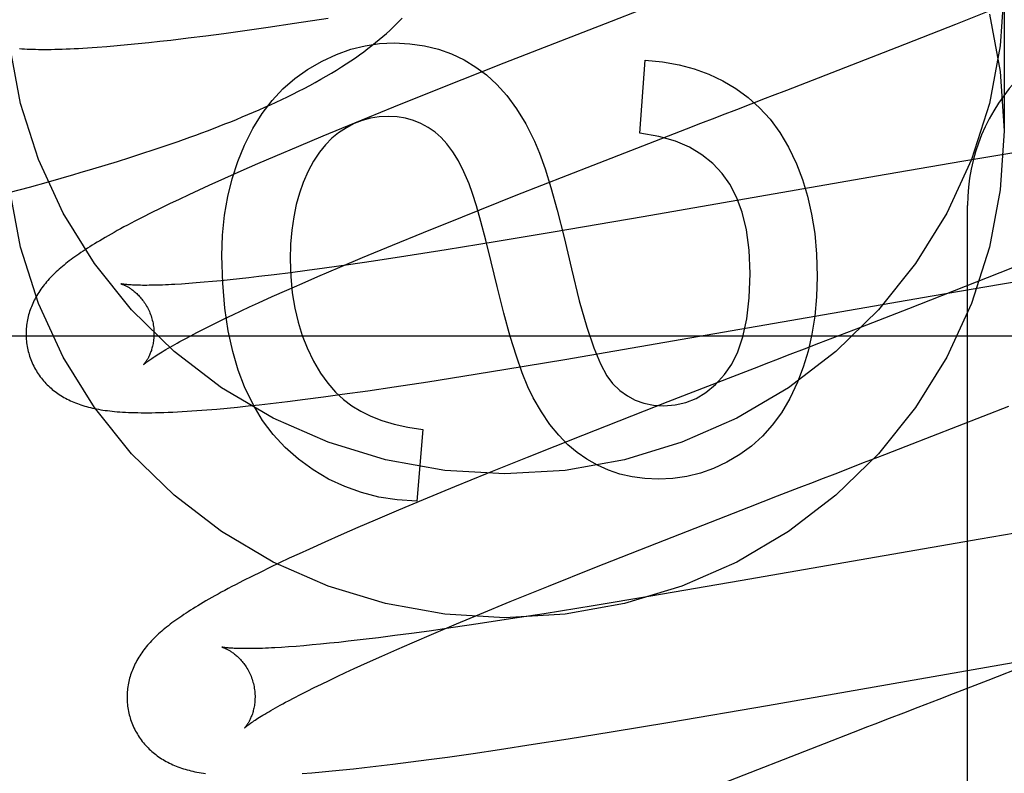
# Model space of a CAD drawing. Header units: inches. Extents: x 0 to 270, y 0 to 175.
# Tile 34 of 95: x 77.871 to 78.024, y 85.754 to 85.872. Entities that reach past the tile are written whole.
import ezdxf

# ---------------------------------------------------------------- set-up
doc = ezdxf.new("R2010")
doc.units = ezdxf.units.IN
doc.header["$LTSCALE"] = 14.8412698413
doc.header["$MEASUREMENT"] = 0
doc.linetypes.add('HIDDEN', pattern=[0.2, 0.1, -0.1])
doc.layers.add('DEFAULT_2', color=8, linetype='HIDDEN')
doc.layers.add('RIGHT_OR_MAIN_DOOR_ASSEMBLY', color=7, linetype='CONTINUOUS')

msp = doc.modelspace()

# ---------------------------------------------------------------- linework, layer by layer
at = {"layer": 'DEFAULT_2', "color": 8, "linetype": 'HIDDEN'}
for p, q in [((78.024391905, 85.8769468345), (78.024391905, 85.8544548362)), ((78.016854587, 85.8711279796), (78.0236095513, 85.8738264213)), ((77.9675052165, 85.8732835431), (77.9629974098, 85.87153701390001)), ((77.9093572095, 85.87063137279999), (77.913469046, 85.8712354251)), ((77.913469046, 85.8712354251), (77.9187624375, 85.8720400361)), ((77.9629974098, 85.87153701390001), (77.9462005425, 85.86498446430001)), ((78.007692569, 85.8675194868), (78.016854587, 85.8711279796)), ((77.8968465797, 85.8689456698), (77.8996113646, 85.869294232)), ((77.8996113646, 85.869294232), (77.90245032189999, 85.869667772)), ((77.90245032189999, 85.869667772), (77.9053634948, 85.870065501)), ((77.9053634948, 85.870065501), (77.9093572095, 85.87063137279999)), ((77.8841797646, 85.8676194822), (77.8857788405, 85.8677546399)), ((77.8857788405, 85.8677546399), (77.8874015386, 85.8679033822)), ((77.8874015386, 85.8679033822), (77.88904432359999, 85.8680645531)), ((77.88904432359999, 85.8680645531), (77.89071339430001, 85.8682380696)), ((77.89071339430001, 85.8682380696), (77.892415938, 85.8684241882)), ((77.892415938, 85.8684241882), (77.8941588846, 85.8686233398)), ((77.8941588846, 85.8686233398), (77.8968465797, 85.8689456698)), ((77.99041935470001, 85.860805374), (78.007692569, 85.8675194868)), ((77.9462005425, 85.86498446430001), (77.9363846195, 85.8611002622)), ((77.9674600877, 85.8540495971), (77.9683195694, 85.86546834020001)), ((77.9363846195, 85.8611002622), (77.9289861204, 85.8581309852)), ((77.9848527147, 85.8586526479), (77.987085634, 85.85951593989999)), ((77.9289861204, 85.8581309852), (77.92285510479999, 85.85563413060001)), ((77.92285510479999, 85.85563413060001), (77.91791951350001, 85.8535938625)), ((77.9747434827, 85.8547431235), (77.9769947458, 85.85561433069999)), ((77.9601769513, 85.8490836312), (77.9747434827, 85.8547431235)), ((77.8934262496, 85.8521330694), (77.8952918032, 85.85277898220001)), ((77.8952918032, 85.85277898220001), (77.8971436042, 85.8534374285)), ((77.91791951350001, 85.8535938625), (77.91409784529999, 85.8519913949)), ((77.8877466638, 85.85026133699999), (77.8896535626, 85.8508750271)), ((77.8896535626, 85.8508750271), (77.8915467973, 85.85149869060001)), ((77.8915467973, 85.85149869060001), (77.8934262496, 85.8521330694)), ((77.91409784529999, 85.8519913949), (77.9103979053, 85.8504173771)), ((78.0262272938, 85.8510285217), (78.01780024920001, 85.8496252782)), ((77.8838926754, 85.849061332), (77.8858262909, 85.8496569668)), ((77.8858262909, 85.8496569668), (77.8877466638, 85.85026133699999)), ((77.9077076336, 85.8492565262), (77.9050934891, 85.8481131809)), ((77.9103979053, 85.8504173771), (77.9077076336, 85.8492565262)), ((78.01780024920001, 85.8496252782), (78.0044543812, 85.8473374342)), ((77.8770273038, 85.84703894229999), (77.8790030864, 85.8476072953)), ((77.8819460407, 85.8484738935), (77.8838926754, 85.849061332)), ((77.9050934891, 85.8481131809), (77.9025561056, 85.8469867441)), ((77.9481555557, 85.8443598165), (77.9601769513, 85.8490836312)), ((77.8720457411, 85.8456490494), (77.8750416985, 85.8464778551)), ((77.8750416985, 85.8464778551), (77.8770273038, 85.84703894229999)), ((77.9025561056, 85.8469867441), (77.9001002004, 85.84587835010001)), ((78.0044543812, 85.8473374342), (77.9679793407, 85.84096794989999)), ((77.86902919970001, 85.8448344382), (77.8720457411, 85.8456490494)), ((77.8985122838, 85.8451508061), (77.8969623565, 85.8444313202)), ((77.9001002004, 85.84587835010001), (77.8985122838, 85.8451508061)), ((77.8939518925, 85.8430031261), (77.8924961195, 85.84229542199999)), ((77.8954438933, 85.8437164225), (77.8939518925, 85.8430031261)), ((77.8969623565, 85.8444313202), (77.8954438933, 85.8437164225)), ((77.9397384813, 85.8410049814), (77.9481555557, 85.8443598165)), ((77.8910992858, 85.8416039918), (77.8897804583, 85.8409384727)), ((77.8924961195, 85.84229542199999), (77.8910992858, 85.8416039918)), ((78.018691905, 85.2379655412), (78.018691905, 85.8427694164)), ((77.8897804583, 85.8409384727), (77.8885450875, 85.8403022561)), ((77.93366966, 85.83855220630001), (77.9397384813, 85.8410049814)), ((77.9679793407, 85.84096794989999), (77.9539464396, 85.8385659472)), ((77.9288039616, 85.83655938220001), (77.93366966, 85.83855220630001)), ((77.9539464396, 85.8385659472), (77.94487175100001, 85.8370536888)), ((77.94487175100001, 85.8370536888), (77.9372030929, 85.8358121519)), ((77.924135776, 85.8346202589), (77.9288039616, 85.83655938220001)), ((77.9372030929, 85.8358121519), (77.9308819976, 85.8348215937)), ((77.9205576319, 85.8331121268), (77.924135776, 85.8346202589)), ((77.9258222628, 85.8340555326), (77.9219260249, 85.8334853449)), ((77.9308819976, 85.8348215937), (77.9258222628, 85.8340555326)), ((78.0293883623, 85.834463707), (78.0217529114, 85.8314323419)), ((77.9128522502, 85.8322432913), (77.9103349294, 85.8319257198)), ((77.9154676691, 85.83258696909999), (77.9128522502, 85.8322432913)), ((77.91817665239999, 85.832955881), (77.9154676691, 85.83258696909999)), ((77.9171303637, 85.8316462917), (77.9205576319, 85.8331121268)), ((77.9219260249, 85.8334853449), (77.91817665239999, 85.832955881)), ((77.8981457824, 85.8306517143), (77.8969672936, 85.830562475)), ((77.899381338, 85.8307537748), (77.8981457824, 85.8306517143)), ((77.9006727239, 85.830868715), (77.899381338, 85.8307537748)), ((77.9020186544, 85.8309965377), (77.9006727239, 85.830868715)), ((77.9034177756, 85.8311371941), (77.9020186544, 85.8309965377)), ((77.9048686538, 85.8312905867), (77.9034177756, 85.8311371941)), ((77.9063699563, 85.8314565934), (77.9048686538, 85.8312905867)), ((77.9079203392, 85.831635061), (77.9063699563, 85.8314565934)), ((77.9103349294, 85.8319257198), (77.9079203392, 85.831635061)), ((77.9146653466, 85.8305768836), (77.9171303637, 85.8316462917)), ((78.0217529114, 85.8314323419), (78.0094755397, 85.8266278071)), ((78.02384673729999, 85.830459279), (78.03089998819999, 85.83162451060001)), ((77.8969672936, 85.830562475), (77.8958473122, 85.83048595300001)), ((77.9100256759, 85.828522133), (77.9122956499, 85.82953494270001)), ((77.9122956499, 85.82953494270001), (77.9146653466, 85.8305768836)), ((78.0131419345, 85.8286402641), (78.02384673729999, 85.830459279)), ((77.9078597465, 85.8275401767), (77.9100256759, 85.828522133)), ((77.9557483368, 85.8186857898), (78.0131419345, 85.8286402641)), ((77.9038570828, 85.8256762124), (77.9051410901, 85.8262820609)), ((77.9051410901, 85.8262820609), (77.9064757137, 85.82690357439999)), ((77.9064757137, 85.82690357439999), (77.9078597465, 85.8275401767)), ((78.0094755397, 85.8266278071), (78.0019622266, 85.8237122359)), ((77.9003209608, 85.8239590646), (77.9014458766, 85.824514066)), ((77.9014458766, 85.824514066), (77.9026249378, 85.8250866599)), ((77.9026249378, 85.8250866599), (77.9038570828, 85.8256762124)), ((77.89823796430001, 85.8229047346), (77.8992512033, 85.8234223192)), ((77.8992512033, 85.8234223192), (77.9003209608, 85.8239590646)), ((78.0019622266, 85.8237122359), (77.99868269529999, 85.8224427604)), ((77.868891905, 85.82236945), (78.368891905, 85.82236945)), ((77.8963865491, 85.82193116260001), (77.8972827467, 85.8224073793)), ((77.8972827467, 85.8224073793), (77.89823796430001, 85.8229047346)), ((77.94653247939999, 85.81715698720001), (77.9557483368, 85.8186857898)), ((77.9909276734, 85.819444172), (77.9886921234, 85.8185798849)), ((77.9398053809, 85.8160723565), (77.94653247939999, 85.81715698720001)), ((77.985327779, 85.8172786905), (77.98195462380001, 85.81597300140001)), ((77.9343481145, 85.8152172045), (77.9398053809, 85.8160723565)), ((77.98195462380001, 85.81597300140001), (77.971831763, 85.8120426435)), ((77.92093078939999, 85.8132433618), (77.9249289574, 85.8138086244)), ((77.9249289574, 85.8138086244), (77.929046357, 85.8144124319)), ((77.929046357, 85.8144124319), (77.9343481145, 85.8152172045)), ((77.9124082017, 85.8121263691), (77.91517349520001, 85.8124736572)), ((77.91517349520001, 85.8124736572), (77.91801506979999, 85.8128463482)), ((77.91801506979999, 85.8128463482), (77.92093078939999, 85.8132433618)), ((77.8997883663, 85.8108137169), (77.9013533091, 85.8109445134)), ((77.9013533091, 85.8109445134), (77.9029486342, 85.8110892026)), ((77.9029486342, 85.8110892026), (77.9045859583, 85.8112483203)), ((77.9045859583, 85.8112483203), (77.9062634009, 85.81142132)), ((77.9062634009, 85.81142132), (77.9079758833, 85.8116072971)), ((77.9079758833, 85.8116072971), (77.9097221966, 85.8118057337)), ((77.9097221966, 85.8118057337), (77.9124082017, 85.8121263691)), ((77.971831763, 85.8120426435), (77.9585092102, 85.8068214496)), ((78.0090891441, 85.80512869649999), (78.02512278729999, 85.811370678)), ((77.9335719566, 85.8077603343), (77.9325896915, 85.796525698)), ((77.9585092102, 85.8068214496), (77.9498750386, 85.8033903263)), ((78.0057821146, 85.8038486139), (78.0090891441, 85.80512869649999)), ((77.9498750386, 85.8033903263), (77.9435910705, 85.8008597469)), ((77.9435910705, 85.8008597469), (77.9385073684, 85.7987861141)), ((77.9957460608, 85.7999681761), (77.9979869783, 85.8008345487)), ((77.9385073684, 85.7987861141), (77.9335828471, 85.796749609)), ((77.9890086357, 85.797361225), (77.992378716, 85.7986657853)), ((77.9845195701, 85.7956208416), (77.9890086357, 85.797361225)), ((77.9335828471, 85.796749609), (77.9297698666, 85.7951500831)), ((77.9701015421, 85.7899954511), (77.9845195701, 85.7956208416)), ((77.9297698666, 85.7951500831), (77.9260791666, 85.79357924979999)), ((77.9233945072, 85.7924202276), (77.9207842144, 85.7912779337)), ((77.9260791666, 85.79357924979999), (77.9233945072, 85.7924202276)), ((78.0339304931, 85.7928914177), (78.0206431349, 85.7906152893)), ((77.9207842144, 85.7912779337), (77.91825562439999, 85.7901547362)), ((78.0206431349, 85.7906152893), (77.9831686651, 85.7840726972)), ((77.91825562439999, 85.7901547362), (77.915814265, 85.7890522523)), ((77.9604325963, 85.7861739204), (77.9701015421, 85.7899954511)), ((77.9126779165, 85.7876049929), (77.9111512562, 85.786885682)), ((77.9142310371, 85.7883264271), (77.9126779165, 85.7876049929)), ((77.915814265, 85.7890522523), (77.9142310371, 85.7883264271)), ((77.9096565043, 85.786170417), (77.9082090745, 85.7854660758)), ((77.9111512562, 85.786885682), (77.9096565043, 85.786170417)), ((77.9531886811, 85.7832716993), (77.9604325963, 85.7861739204)), ((77.9068248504, 85.7847802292), (77.9055157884, 85.78411903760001)), ((77.9082090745, 85.7854660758), (77.9068248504, 85.7847802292)), ((77.9055157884, 85.78411903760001), (77.904285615, 85.7834849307)), ((77.94722384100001, 85.7808482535), (77.9531886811, 85.7832716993)), ((77.9831686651, 85.7840726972), (77.9691858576, 85.7816818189)), ((77.9691858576, 85.7816818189), (77.9601503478, 85.780178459)), ((77.94245487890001, 85.778882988), (77.94722384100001, 85.7808482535)), ((77.9601503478, 85.780178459), (77.95251907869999, 85.77894546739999)), ((77.93878731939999, 85.7773511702), (77.94245487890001, 85.778882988)), ((77.95251907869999, 85.77894546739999), (77.947261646, 85.77812125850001)), ((77.9382840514, 85.7767760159), (77.93452127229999, 85.7762416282)), ((77.9352625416, 85.7758589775), (77.93878731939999, 85.7773511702)), ((77.9421913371, 85.7773505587), (77.9382840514, 85.7767760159)), ((77.947261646, 85.77812125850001), (77.9421913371, 85.7773505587)), ((77.9291722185, 85.77552060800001), (77.92664043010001, 85.7751983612)), ((77.9318007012, 85.77586866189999), (77.9291722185, 85.77552060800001)), ((77.93452127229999, 85.7762416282), (77.9318007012, 85.77586866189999)), ((77.9318913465, 85.7744100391), (77.9352625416, 85.7758589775)), ((77.9125703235, 85.7737579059), (77.911463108, 85.7736836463)), ((77.9137362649, 85.773844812), (77.9125703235, 85.7737579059)), ((77.91495952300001, 85.7739444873), (77.9137362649, 85.773844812)), ((77.9162385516, 85.774056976), (77.91495952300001, 85.7739444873)), ((77.9175719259, 85.7741822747), (77.9162385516, 85.774056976)), ((77.9189583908, 85.7743203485), (77.9175719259, 85.7741822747)), ((77.9203966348, 85.7744711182), (77.9189583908, 85.7743203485)), ((77.9218853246, 85.77463446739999), (77.9203966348, 85.7744711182)), ((77.924209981, 85.7749027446), (77.9218853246, 85.77463446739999)), ((77.92664043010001, 85.7751983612), (77.924209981, 85.7749027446)), ((77.9294700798, 85.7733539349), (77.9318913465, 85.7744100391)), ((78.0354041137, 85.7737988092), (78.0218560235, 85.7685117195)), ((77.9249221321, 85.77132750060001), (77.9271455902, 85.7723258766)), ((77.9271455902, 85.7723258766), (77.9294700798, 85.7733539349)), ((77.9228040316, 85.7703605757), (77.9249221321, 85.77132750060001)), ((77.98743591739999, 85.7646121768), (78.0258211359, 85.771312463)), ((77.91890082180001, 85.76852863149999), (77.9201511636, 85.76912351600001)), ((77.9201511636, 85.76912351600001), (77.9214526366, 85.7697343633)), ((77.9214526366, 85.7697343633), (77.9228040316, 85.7703605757)), ((77.9165584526, 85.7673893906), (77.91770287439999, 85.7679503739)), ((77.91770287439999, 85.7679503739), (77.91890082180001, 85.76852863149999)), ((78.0218560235, 85.7685117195), (78.01642342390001, 85.766406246)), ((77.9134572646, 85.76581720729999), (77.9144342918, 85.7663218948)), ((77.9144342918, 85.7663218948), (77.9154685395, 85.7668463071)), ((77.9154685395, 85.7668463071), (77.9165584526, 85.7673893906)), ((78.01642342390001, 85.766406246), (78.0142243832, 85.76555523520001)), ((77.9125386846, 85.7653332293), (77.9134572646, 85.76581720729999)), ((77.97214431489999, 85.7619964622), (77.98743591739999, 85.7646121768)), ((77.9629639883, 85.7604706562), (77.97214431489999, 85.7619964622)), ((78.0064378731, 85.7625445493), (78.0041935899, 85.761676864)), ((77.9562576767, 85.7593864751), (77.9629639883, 85.7604706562)), ((78.0008164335, 85.7603706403), (77.9963013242, 85.75862240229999)), ((77.9455208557, 85.7577234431), (77.95081369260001, 85.7585304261)), ((77.95081369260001, 85.7585304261), (77.9562576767, 85.7593864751)), ((77.9963013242, 85.75862240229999), (77.9794379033, 85.7520525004)), ((77.937411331, 85.7565480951), (77.94140778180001, 85.7571169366)), ((77.94140778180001, 85.7571169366), (77.9455208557, 85.7577234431)), ((77.9261926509, 85.7550940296), (77.9288824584, 85.7554195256)), ((77.9288824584, 85.7554195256), (77.9316507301, 85.7557711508)), ((77.9316507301, 85.7557711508), (77.934494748, 85.75614773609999)), ((77.934494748, 85.75614773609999), (77.937411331, 85.7565480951)), ((77.9162259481, 85.7540752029), (77.9177927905, 85.7542108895)), ((77.9177927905, 85.7542108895), (77.91939868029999, 85.754360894)), ((77.91939868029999, 85.754360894), (77.9210452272, 85.7545249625)), ((77.9210452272, 85.7545249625), (77.9227272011, 85.7547021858)), ((77.9227272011, 85.7547021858), (77.9244428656, 85.75489198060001)), ((77.9244428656, 85.75489198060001), (77.9261926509, 85.7550940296))]:
    msp.add_line(p, q, dxfattribs=at)
for points in [[(78.024391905, 85.8769468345), (78.0238088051, 85.8677020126), (78.0221253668, 85.85872198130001), (78.0193173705, 85.84994439), (78.015457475, 85.84155629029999), (78.0105795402, 85.8336898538), (78.0047757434, 85.8264473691), (77.9981113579, 85.819949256), (77.9907009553, 85.8142732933), (77.982637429, 85.8095211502), (77.97405108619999, 85.8057415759), (77.965057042, 85.8030115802), (77.9557937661, 85.8013480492), (77.946391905, 85.8007988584), (77.936990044, 85.8013480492), (77.9277267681, 85.8030115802), (77.9187327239, 85.8057415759), (77.91014638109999, 85.8095211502), (77.9020828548, 85.8142732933), (77.8946724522, 85.819949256), (77.8880080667, 85.8264473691), (77.8822042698, 85.8336898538), (77.877326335, 85.84155629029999), (77.8734664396, 85.84994439), (77.8706584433, 85.85872198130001), (77.868975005, 85.8677020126)], [(78.0221253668, 85.8726796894), (78.0238088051, 85.863699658), (78.024391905, 85.8544548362)], [(77.8971436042, 85.8534374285), (77.898064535, 85.853771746), (77.8989822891, 85.8541097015), (77.89989696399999, 85.8544514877), (77.9008086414, 85.8547973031), (77.9017173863, 85.8551473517), (77.9026233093, 85.8555018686), (77.9035262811, 85.855861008), (77.9044262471, 85.8562249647), (77.9053230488, 85.8565939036), (77.9062165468, 85.8569680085), (77.9071066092, 85.8573474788), (77.90799300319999, 85.8577324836), (77.9088758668, 85.8581233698), (77.9097548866, 85.8585203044), (77.9106310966, 85.8589240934), (77.9115050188, 85.8593353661), (77.9123775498, 85.8597549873), (77.91324945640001, 85.86018383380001), (77.9141212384, 85.8606227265), (77.9149949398, 85.8610733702), (77.9158663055, 85.8615342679), (77.916734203, 85.8620054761), (77.9175921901, 85.8624840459), (77.9184356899, 85.8629677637), (77.9192601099, 85.8634541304), (77.9200604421, 85.8639400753), (77.9208355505, 85.8644246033), (77.9215820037, 85.8649050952), (77.9223028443, 85.86538297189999), (77.9229992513, 85.8658585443), (77.9236729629, 85.86633256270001), (77.9243254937, 85.8668057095), (77.92495814, 85.8672785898), (77.9255723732, 85.8677520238), (77.9261686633, 85.8682261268), (77.92674787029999, 85.868701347), (77.9273100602, 85.8691775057), (77.9278554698, 85.8696545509), (77.9283843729, 85.8701324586), (77.9288970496, 85.8706112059), (77.9293936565, 85.8710906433), (77.9298743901, 85.87157064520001), (77.9303393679, 85.8720509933)], [(77.8704868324, 85.8672810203), (77.8708768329, 85.8672555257), (77.8712773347, 85.86723289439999), (77.8716891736, 85.86721314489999), (77.8721130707, 85.8671963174), (77.8725498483, 85.8671824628), (77.873000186, 85.8671716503), (77.8734648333, 85.8671639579), (77.8739445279, 85.8671594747), (77.8744400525, 85.86715829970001), (77.874952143, 85.8671605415), (77.87548162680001, 85.8671663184), (77.87602912, 85.8671757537), (77.87659532, 85.8671889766), (77.8771808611, 85.8672061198), (77.8777864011, 85.86722732), (77.8784125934, 85.86725271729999), (77.8790601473, 85.8672824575), (77.8797295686, 85.8673166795), (77.88042207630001, 85.8673555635), (77.8811361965, 85.867399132), (77.8818714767, 85.8674474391), (77.88262537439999, 85.8675003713), (77.8841797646, 85.8676194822)], [(77.915536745, 85.864034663), (77.9177916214, 85.8653389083), (77.9200388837, 85.8663891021), (77.9222698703, 85.8671777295), (77.9245105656, 85.8677273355), (77.9267869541, 85.8680604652), (77.9290903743, 85.8681696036)], [(77.9290903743, 85.8681696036), (77.9315280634, 85.8680469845), (77.9338320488, 85.8677200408), (77.9359939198, 85.8671866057), (77.9380389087, 85.86645317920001), (77.9399922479, 85.8655262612), (77.9418455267, 85.864403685)], [(77.9683195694, 85.86546834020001), (77.9710346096, 85.86521933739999), (77.9735935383, 85.8647732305), (77.9759826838, 85.8641294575), (77.9782430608, 85.8632897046), (77.9804156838, 85.8622556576), (77.9824868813, 85.8610267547)], [(77.9056643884, 85.8521963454), (77.90697991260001, 85.8547941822), (77.9084226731, 85.8571244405), (77.9099882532, 85.8591705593), (77.9116899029, 85.86098222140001), (77.91354087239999, 85.8626091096), (77.915536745, 85.864034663)], [(77.9418455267, 85.864403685), (77.94349843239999, 85.8631771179), (77.9451061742, 85.8616828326), (77.9466731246, 85.8599352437), (77.9481861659, 85.8578911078), (77.9496321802, 85.8555071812), (77.95101554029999, 85.8527978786)], [(77.9824868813, 85.8610267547), (77.9844076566, 85.8596323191), (77.9861878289, 85.85802881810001), (77.9878240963, 85.856232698), (77.9893263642, 85.8541946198), (77.9907045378, 85.8518652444), (77.99195531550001, 85.84926101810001)], [(77.987085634, 85.85951593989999), (77.98819914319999, 85.8599465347), (77.99041935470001, 85.860805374)], [(77.9803683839, 85.85691905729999), (77.98261314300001, 85.857786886), (77.9848527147, 85.8586526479)], [(77.9769947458, 85.85561433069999), (77.9792445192, 85.8564844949), (77.9803683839, 85.85691905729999)], [(77.9281081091, 85.8566894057), (77.9267131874, 85.8566155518), (77.92536974, 85.8564037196), (77.9240863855, 85.8560580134), (77.92283726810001, 85.8555661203), (77.9215965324, 85.85491572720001), (77.92037279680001, 85.8541109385)], [(77.9354603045, 85.8542145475), (77.934379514, 85.8549650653), (77.93324935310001, 85.855579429), (77.932077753, 85.8560567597), (77.9308409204, 85.85639969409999), (77.9295150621, 85.8566108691), (77.9281081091, 85.8566894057)], [(78.024391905, 85.8544548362), (78.0238088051, 85.84521001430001), (78.0221253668, 85.8362299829), (78.0193173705, 85.8274523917), (78.015457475, 85.819064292), (78.0105795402, 85.8111978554), (78.0047757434, 85.8039553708), (77.9981113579, 85.7974572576), (77.9907009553, 85.79178129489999), (77.982637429, 85.7870291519), (77.97405108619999, 85.7832495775), (77.965057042, 85.7805195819), (77.9557937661, 85.7788560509), (77.946391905, 85.7783068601), (77.936990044, 85.7788560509), (77.9277267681, 85.7805195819), (77.9187327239, 85.7832495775), (77.91014638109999, 85.7870291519), (77.9020828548, 85.79178129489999), (77.8946724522, 85.7974572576), (77.8880080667, 85.8039553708), (77.8822042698, 85.8111978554), (77.877326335, 85.819064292), (77.8734664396, 85.8274523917), (77.8706584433, 85.8362299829), (77.868975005, 85.84521001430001)], [(77.92037279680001, 85.8541109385), (77.9193276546, 85.8532629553), (77.91832971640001, 85.8522472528), (77.9173759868, 85.8510723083), (77.91647545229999, 85.8497126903), (77.9156370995, 85.8481429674), (77.9148579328, 85.8463716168)], [(77.94079237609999, 85.8461208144), (77.9399701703, 85.8480454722), (77.9391184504, 85.849730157), (77.9382344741, 85.8511657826), (77.93732646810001, 85.8523796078), (77.93640265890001, 85.85339889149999), (77.9354603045, 85.8542145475)], [(77.9803339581, 85.8477725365), (77.978881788, 85.8493342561), (77.9771787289, 85.850695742), (77.9752496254, 85.8518626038), (77.9730199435, 85.8528180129), (77.9704151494, 85.8535451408), (77.9674600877, 85.8540495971)], [(77.90213948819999, 85.8348953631), (77.9022547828, 85.8381351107), (77.90256300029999, 85.8412231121), (77.9030679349, 85.84415069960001), (77.90375820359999, 85.846943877), (77.9046224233, 85.8496286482), (77.9056643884, 85.8521963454)], [(77.95101554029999, 85.8527978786), (77.9517962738, 85.8509328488), (77.9526451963, 85.8485122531), (77.95355885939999, 85.8455613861), (77.9545476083, 85.84200436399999), (77.9556217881, 85.8377653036), (77.9567779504, 85.8328694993)], [(77.99195531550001, 85.84926101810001), (77.9928868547, 85.8468377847), (77.9936712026, 85.8442178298), (77.99431633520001, 85.8414092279), (77.9947983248, 85.8383877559), (77.9950932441, 85.83512919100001), (77.9952090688, 85.8316416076)], [(77.8790030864, 85.8476072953), (77.8799869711, 85.8478942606), (77.8819460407, 85.8484738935)], [(77.984711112, 85.8321328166), (77.9845409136, 85.83576836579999), (77.98412948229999, 85.8389712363), (77.98346041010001, 85.8417216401), (77.9825829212, 85.8440789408), (77.9815462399, 85.8461025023), (77.9803339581, 85.8477725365)], [(77.9148579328, 85.8463716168), (77.9142678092, 85.8447064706), (77.9137734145, 85.842910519), (77.9133704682, 85.8409884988), (77.9130718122, 85.8389261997), (77.9128902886, 85.8367094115), (77.9128216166, 85.834342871)], [(77.94516804, 85.8301052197), (77.9442300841, 85.8339750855), (77.9433750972, 85.8373644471), (77.94260260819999, 85.8402730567), (77.9419140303, 85.8427016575), (77.9413107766, 85.84465099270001), (77.94079237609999, 85.8461208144)], [(77.8885450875, 85.8403022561), (77.8879574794, 85.8399947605), (77.8873891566, 85.83969407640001), (77.8868395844, 85.8394000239), (77.8863082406, 85.8391124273), (77.8857945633, 85.8388310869), (77.885298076, 85.8385558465), (77.8848180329, 85.8382863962), (77.8843538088, 85.8380224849), (77.8839046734, 85.8377637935), (77.8834699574, 85.8375100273), (77.883048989, 85.8372608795), (77.8826411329, 85.83701605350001), (77.8822457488, 85.8367752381), (77.8818622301, 85.8365381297), (77.88148998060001, 85.8363044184), (77.8811283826, 85.8360737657), (77.8807770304, 85.8358459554), (77.8804354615, 85.8356207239), (77.8801033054, 85.8353978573), (77.8797801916, 85.835177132), (77.8794657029, 85.8349582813), (77.8791594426, 85.8347410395), (77.8788610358, 85.8345251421), (77.8785701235, 85.834310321), (77.8782863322, 85.83409628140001), (77.8780093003, 85.8338827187), (77.87773871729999, 85.8336693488), (77.87747420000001, 85.833455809), (77.8772156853, 85.833241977), (77.87696302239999, 85.83302765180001)], [(77.905700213, 85.8143905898), (77.90469476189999, 85.8170146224), (77.9038425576, 85.8199425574), (77.9031327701, 85.823161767), (77.9025978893, 85.8267101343), (77.9022704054, 85.8306255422), (77.90213948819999, 85.8348953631)], [(77.9128216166, 85.834342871), (77.9129103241, 85.8316346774), (77.91314421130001, 85.8290951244), (77.9135283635, 85.8267303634), (77.9140475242, 85.8245219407), (77.9146864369, 85.8224514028), (77.9154501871, 85.8205249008)], [(77.87696302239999, 85.83302765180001), (77.8767160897, 85.8328126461), (77.8764747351, 85.8325967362), (77.8762388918, 85.8323797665), (77.87600843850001, 85.8321615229), (77.8757833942, 85.8319419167), (77.8755637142, 85.8317207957), (77.8753494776, 85.8314981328), (77.8751407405, 85.8312738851), (77.8749375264, 85.8310479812), (77.87473983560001, 85.83082032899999), (77.8745477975, 85.8305910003), (77.87436155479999, 85.83036010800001), (77.8741810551, 85.8301275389), (77.8740063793, 85.8298933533), (77.8738373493, 85.8296572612), (77.8736738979, 85.82941909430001), (77.8735159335, 85.8291786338), (77.87336326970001, 85.8289354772), (77.8732162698, 85.8286900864), (77.8730750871, 85.8284426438), (77.8729400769, 85.8281937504), (77.872811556, 85.8279440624), (77.87268955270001, 85.8276937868), (77.8725742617, 85.8274435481), (77.8724653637, 85.8271928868), (77.8723627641, 85.8269417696), (77.872266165, 85.8266895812), (77.8721753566, 85.8264357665), (77.87209028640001, 85.8261800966), (77.8720108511, 85.82592207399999), (77.8719372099, 85.82566196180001), (77.8718694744, 85.8253999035), (77.8718077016, 85.8251358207), (77.8717519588, 85.82486964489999), (77.8717023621, 85.82460153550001), (77.8716590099, 85.8243315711), (77.8716220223, 85.82405997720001), (77.8715915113, 85.8237870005), (77.8715675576, 85.8235127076), (77.8715502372, 85.8232371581), (77.8715396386, 85.82296066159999), (77.8715358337, 85.8226835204), (77.8715388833, 85.82240585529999), (77.87154884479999, 85.82212781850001), (77.8715657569, 85.82184964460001), (77.8715896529, 85.8215715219), (77.8716205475, 85.821293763), (77.8716584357, 85.8210167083), (77.871703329, 85.82074047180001), (77.8717552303, 85.8204651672), (77.8718140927, 85.8201911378), (77.8718798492, 85.8199187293), (77.8719417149, 85.8196864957)], [(77.9567779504, 85.8328694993), (77.95801066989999, 85.8278706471), (77.9591771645, 85.8237269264), (77.9602756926, 85.82048671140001), (77.9613114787, 85.8180048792), (77.9622897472, 85.8161363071), (77.9632087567, 85.8149293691)], [(77.9807206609, 85.81635516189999), (77.9818226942, 85.8179317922), (77.98276638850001, 85.8199032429), (77.98356716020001, 85.82224479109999), (77.98417876, 85.8250306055), (77.9845549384, 85.828334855), (77.984711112, 85.8321328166)], [(77.9952090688, 85.8316416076), (77.99510280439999, 85.82846349), (77.994827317, 85.8254644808), (77.9943769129, 85.8226524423), (77.9937686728, 85.8200037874), (77.9930196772, 85.8174949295), (77.99212423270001, 85.81513373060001)], [(77.8863744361, 85.830508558), (77.8863606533, 85.8305115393), (77.8863483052, 85.8305143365), (77.88634464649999, 85.83051520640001), (77.8863493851, 85.830513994), (77.8863622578, 85.8305105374), (77.8863829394, 85.83050469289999), (77.8864110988, 85.8304963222), (77.88644648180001, 85.8304852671), (77.88648886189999, 85.8304713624), (77.8865378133, 85.8304545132), (77.8865929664, 85.830434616), (77.886653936, 85.8304115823), (77.88672033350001, 85.830385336), (77.8867918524, 85.8303557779), (77.8868681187, 85.8303228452), (77.88694900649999, 85.830286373), (77.88703435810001, 85.8302462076), (77.887123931, 85.8302022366), (77.8872175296, 85.8301543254), (77.88731488, 85.8301023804), (77.8874157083, 85.830046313), (77.8875198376, 85.8299859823), (77.8876270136, 85.82992129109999), (77.8877371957, 85.8298520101), (77.8878503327, 85.8297779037), (77.8879661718, 85.8296988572), (77.888084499, 85.8296147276), (77.8882051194, 85.8295253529), (77.8883277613, 85.8294306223), (77.8884523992, 85.8293302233), (77.8885789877, 85.829223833), (77.8887072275, 85.8291113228), (77.88883689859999, 85.8289924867), (77.8889676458, 85.828867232), (77.8890990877, 85.8287354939), (77.8892310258, 85.8285970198), (77.8893632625, 85.8284515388), (77.88949532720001, 85.82829906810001), (77.88962682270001, 85.8281395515), (77.88975728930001, 85.8279730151), (77.8898862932, 85.8277994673), (77.8900133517, 85.8276190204), (77.8901380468, 85.8274317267), (77.8902597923, 85.8272379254), (77.8903780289, 85.8270379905), (77.8904923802, 85.8268320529), (77.8906024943, 85.8266202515), (77.8907078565, 85.8264030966), (77.89080800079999, 85.8261811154), (77.890902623, 85.8259545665), (77.8909914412, 85.8257237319), (77.8910740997, 85.8254892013), (77.8911502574, 85.8252516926), (77.8912107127, 85.8250442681)], [(77.8958473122, 85.83048595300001), (77.8947876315, 85.8304219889), (77.8942809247, 85.83039463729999), (77.8937898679, 85.83037031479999), (77.8933146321, 85.8303489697), (77.8928552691, 85.8303305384), (77.89241192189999, 85.83031495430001), (77.8919843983, 85.8303021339), (77.8915725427, 85.8302919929), (77.8911763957, 85.8302844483), (77.8907955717, 85.83027940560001), (77.8904311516, 85.8302767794), (77.8900836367, 85.8302764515), (77.8897538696, 85.8302782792), (77.8894427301, 85.8302820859), (77.8891499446, 85.8302876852), (77.8888756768, 85.8302948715), (77.8886191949, 85.830303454), (77.8883800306, 85.8303132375), (77.8881575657, 85.8303240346), (77.8879513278, 85.8303356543), (77.8877604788, 85.8303479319), (77.8875843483, 85.8303607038), (77.8874221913, 85.83037382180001), (77.8872733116, 85.8303871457), (77.8871371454, 85.8304005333), (77.8870130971, 85.8304138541), (77.8869007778, 85.8304269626), (77.8867997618, 85.8304397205), (77.8867096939, 85.83045198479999), (77.8866302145, 85.8304636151), (77.88656101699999, 85.8304744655), (77.88650175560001, 85.83048439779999), (77.8864522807, 85.8304932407), (77.88641241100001, 85.8305008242), (77.8863819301, 85.8305069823), (77.8863744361, 85.830508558)], [(77.9507896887, 85.8127153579), (77.9499652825, 85.8144261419), (77.94909602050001, 85.81659032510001), (77.94818205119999, 85.81918764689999), (77.9472229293, 85.8222788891), (77.9462182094, 85.8259248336), (77.94516804, 85.8301052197)], [(77.8912107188, 85.8250442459), (77.8912666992, 85.8248326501), (77.8913239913, 85.8245899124), (77.89137417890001, 85.8243463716), (77.8914171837, 85.8241028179), (77.8914530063, 85.8238599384), (77.8914817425, 85.82361812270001), (77.891503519, 85.8233777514), (77.8915184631, 85.82313951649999), (77.8915267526, 85.82290412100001), (77.8915286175, 85.82267186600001), (77.8915243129, 85.8224430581), (77.8915141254, 85.8222183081), (77.8914983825, 85.8219982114), (77.8914774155, 85.8217830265), (77.8914515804, 85.8215730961), (77.8914212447, 85.8213686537), (77.8913867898, 85.82116996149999), (77.8913485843, 85.8209771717), (77.89130702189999, 85.8207905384), (77.8912624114, 85.8206099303), (77.8912150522, 85.8204352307), (77.89116530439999, 85.8202665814), (77.8911135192, 85.8201040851), (77.8910599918, 85.81994768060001), (77.89100504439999, 85.8197974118), (77.8909488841, 85.8196530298), (77.89089169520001, 85.8195142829), (77.89083376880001, 85.8193812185), (77.89077535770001, 85.81925380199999), (77.8907167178, 85.8191320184), (77.8906581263, 85.8190159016), (77.8905997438, 85.8189052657), (77.89054171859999, 85.8187999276), (77.8904843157, 85.8186999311), (77.8904277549, 85.818605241), (77.8903723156, 85.8185159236), (77.8903182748, 85.81843203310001), (77.8902658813, 85.8183535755), (77.8902154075, 85.8182805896), (77.8901670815, 85.81821304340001), (77.8901211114, 85.818150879), (77.8900778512, 85.8180942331), (77.8900376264, 85.8180431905), (77.89000078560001, 85.8179978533), (77.8899676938, 85.8179583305), (77.8899386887, 85.817924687), (77.8899141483, 85.8178970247), (77.8898943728, 85.8178753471), (77.8898796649, 85.8178596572), (77.8898704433, 85.8178500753), (77.88986710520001, 85.8178466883)], [(77.8898701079, 85.8178496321), (77.8898799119, 85.8178590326), (77.889897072, 85.8178750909), (77.8899221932, 85.8178980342), (77.8899557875, 85.8179279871), (77.8899984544, 85.8179651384), (77.8900506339, 85.81800952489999), (77.8901128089, 85.8180612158), (77.8901854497, 85.8181202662), (77.8902690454, 85.81818674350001), (77.8903640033, 85.818260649), (77.8904707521, 85.8183420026), (77.89058968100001, 85.81843079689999), (77.89072116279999, 85.8185270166), (77.8908656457, 85.8186307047), (77.8910235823, 85.81874190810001), (77.8911953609, 85.8188606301), (77.8913814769, 85.8189869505), (77.8915820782, 85.8191207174), (77.8917974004, 85.8192618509), (77.8920275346, 85.819410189), (77.8922725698, 85.8195655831), (77.8925325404, 85.8197278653), (77.8928074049, 85.8198968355), (77.8930972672, 85.8200723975), (77.89340213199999, 85.82025440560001), (77.8937221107, 85.8204427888), (77.8940572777, 85.82063746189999), (77.8944076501, 85.8208383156), (77.8947732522, 85.8210452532), (77.8951540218, 85.8212581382), (77.8955498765, 85.8214768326), (77.8959607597, 85.82170122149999), (77.8963865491, 85.82193116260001)], [(77.99868269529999, 85.8224427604), (77.9964801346, 85.821590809), (77.99537453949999, 85.821163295)], [(77.9154501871, 85.8205249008), (77.91648007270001, 85.8184149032), (77.9175677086, 85.8165563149), (77.91871532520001, 85.8149611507), (77.9199162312, 85.8135933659), (77.9211637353, 85.8124169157), (77.922460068, 85.8114438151)], [(77.99537453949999, 85.821163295), (77.9931556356, 85.8203054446), (77.9909276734, 85.819444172)], [(77.87194171, 85.8196865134), (77.87200778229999, 85.8194583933), (77.8720922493, 85.8191903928), (77.8721834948, 85.8189245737), (77.8722813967, 85.8186612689), (77.8723858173, 85.8184007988), (77.8724966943, 85.81814326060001), (77.8726139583, 85.8178887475), (77.8727374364, 85.8176375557), (77.87286695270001, 85.8173899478), (77.8730023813, 85.8171460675), (77.8731435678, 85.81690609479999), (77.8732903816, 85.8166701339), (77.8734427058, 85.8164382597), (77.8736003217, 85.8162106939), (77.8737629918, 85.8159876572), (77.8739306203, 85.8157691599), (77.8741031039, 85.8155552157), (77.87428021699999, 85.8153459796), (77.874461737, 85.8151415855), (77.87464754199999, 85.8149420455), (77.8748374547, 85.8147474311), (77.8750314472, 85.81455765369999), (77.8752295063, 85.8143726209), (77.8754314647, 85.8141923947), (77.8756370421, 85.814017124), (77.8758466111, 85.8138464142), (77.8760603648, 85.81368007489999), (77.8762787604, 85.813517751), (77.8765023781, 85.8133590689), (77.8767312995, 85.81320406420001), (77.8769660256, 85.8130525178), (77.8772060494, 85.812904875), (77.87745121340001, 85.8127613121), (77.87770091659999, 85.81262221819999), (77.8779545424, 85.8124879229), (77.8782118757, 85.8123584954), (77.87847239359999, 85.8122341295), (77.8787364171, 85.8121145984), (77.8790041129, 85.81199976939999), (77.8792755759, 85.81188954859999), (77.8795510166, 85.8117838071), (77.8798304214, 85.8116825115), (77.8801138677, 85.8115855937), (77.8804014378, 85.8114929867), (77.88069320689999, 85.8114046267), (77.8809893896, 85.8113204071), (77.8812902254, 85.8112402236), (77.8815958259, 85.8111640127), (77.88190633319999, 85.811091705), (77.8822219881, 85.8110232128), (77.8825429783, 85.8109584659), (77.88286968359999, 85.8108973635), (77.8832023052, 85.8108398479), (77.8835416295, 85.8107857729), (77.8838881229, 85.8107350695), (77.8842431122, 85.8106875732), (77.8846077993, 85.8106431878), (77.884983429, 85.8106018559), (77.88537157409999, 85.8105635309), (77.8857729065, 85.8105282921), (77.8861888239, 85.81049617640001), (77.8866189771, 85.8104673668), (77.8870633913, 85.8104419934), (77.8875221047, 85.8104201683), (77.8879946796, 85.81040200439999), (77.8884822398, 85.8103875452), (77.88898522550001, 85.8103768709), (77.8895053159, 85.8103700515), (77.89004397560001, 85.810367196), (77.8906026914, 85.8103684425), (77.8911830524, 85.81037395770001), (77.8917866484, 85.8103839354), (77.892415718, 85.8103986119), (77.8930703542, 85.8104181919), (77.8937526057, 85.81044293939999), (77.8944587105, 85.8104728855), (77.8951862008, 85.81050802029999), (77.8959314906, 85.8105482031), (77.8966907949, 85.8105931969), (77.8974601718, 85.8106426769), (77.8982340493, 85.8106961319), (77.8997883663, 85.8108137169)], [(77.9886921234, 85.8185798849), (77.9875719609, 85.81814673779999), (77.985327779, 85.8172786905)], [(77.9712049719, 85.8114438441), (77.9729906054, 85.8115766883), (77.974681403, 85.8119673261), (77.97626333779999, 85.8126002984), (77.97777849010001, 85.8135219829), (77.97926894, 85.8147787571), (77.9807206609, 85.81635516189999)], [(77.916382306, 85.801436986), (77.9140969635, 85.803097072), (77.9120236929, 85.80493871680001), (77.910171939, 85.8069450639), (77.9085133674, 85.8091666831), (77.9070196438, 85.8116541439), (77.905700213, 85.8143905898)], [(77.9632087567, 85.8149293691), (77.9643283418, 85.8138528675), (77.9655169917, 85.81298019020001), (77.9667595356, 85.8123165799), (77.9681014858, 85.8118463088), (77.9695883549, 85.8115536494), (77.9712049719, 85.8114438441)], [(77.99212423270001, 85.81513373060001), (77.9909241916, 85.8126086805), (77.9896066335, 85.8103584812), (77.9881744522, 85.808400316), (77.9866189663, 85.8066826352), (77.9849314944, 85.8051538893), (77.9831149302, 85.8038312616)], [(77.9591722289, 85.80309457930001), (77.9576852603, 85.8041227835), (77.9562287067, 85.8053722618), (77.95479737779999, 85.8068347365), (77.9534068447, 85.8085350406), (77.9520726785, 85.81049800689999), (77.9507896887, 85.8127153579)], [(77.922460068, 85.8114438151), (77.9238372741, 85.81058632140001), (77.9253957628, 85.80982014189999), (77.9271274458, 85.8091395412), (77.92905658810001, 85.8085617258), (77.9312074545, 85.808103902), (77.9335719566, 85.8077603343)], [(77.97040688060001, 85.7999636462), (77.968266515, 85.800065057), (77.9662457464, 85.8003351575), (77.9643562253, 85.8007744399), (77.9625629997, 85.8013814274), (77.96083111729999, 85.80215464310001), (77.9591722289, 85.80309457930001)], [(77.9831149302, 85.8038312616), (77.9810606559, 85.8026222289), (77.9789934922, 85.801645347), (77.9769252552, 85.8009065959), (77.974820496, 85.8003880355), (77.9726437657, 85.8000717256), (77.97040688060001, 85.7999636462)], [(78.0024526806, 85.8025609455), (78.0035646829, 85.80299092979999), (78.0057821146, 85.8038486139)], [(77.9325896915, 85.796525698), (77.9295567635, 85.7967304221), (77.92667242, 85.7971794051), (77.9239515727, 85.7978714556), (77.9213494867, 85.79881014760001), (77.91882142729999, 85.7999990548), (77.916382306, 85.801436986)], [(77.9979869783, 85.8008345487), (78.0002230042, 85.80169893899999), (78.0024526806, 85.8025609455)], [(77.992378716, 85.7986657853), (77.9946242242, 85.7995343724), (77.9957460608, 85.7999681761)], [(77.904285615, 85.7834849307), (77.903699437, 85.7831779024), (77.9031320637, 85.782877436), (77.9025831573, 85.7825834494), (77.9020523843, 85.7822958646), (77.9015393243, 85.7820145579), (77.9010436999, 85.7817394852), (77.9005647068, 85.7814703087), (77.9001017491, 85.7812067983), (77.8996540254, 85.7809485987), (77.8992208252, 85.78069539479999), (77.8988014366, 85.7804468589), (77.8983951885, 85.7802026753), (77.8980014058, 85.77996251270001), (77.8976194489, 85.779726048), (77.8972486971, 85.7794929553), (77.8968884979, 85.77926287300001), (77.89653845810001, 85.77903559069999), (77.8961981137, 85.77881084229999), (77.8958671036, 85.778588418), (77.8955450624, 85.7783680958), (77.8952315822, 85.778149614), (77.8949262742, 85.7779327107), (77.8946287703, 85.7777171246), (77.89433871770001, 85.777502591), (77.8940557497, 85.7772888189), (77.89377950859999, 85.7770755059), (77.8935096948, 85.7768623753), (77.8932459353, 85.77664907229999), (77.892988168, 85.7764354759), (77.8927362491, 85.7762213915)], [(77.8927362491, 85.7762213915), (77.89249004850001, 85.7760066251), (77.8922494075, 85.77579094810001), (77.8920142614, 85.7755742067), (77.8917844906, 85.7753561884), (77.8915601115, 85.7751368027), (77.8913410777, 85.77491589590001), (77.8911274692, 85.7746934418), (77.8909193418, 85.7744693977), (77.8907167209, 85.7742436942), (77.8905196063, 85.77401623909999), (77.8903281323, 85.7737871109), (77.89014244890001, 85.77355643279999), (77.8899624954, 85.7733240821), (77.8897883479, 85.7730901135), (77.8896198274, 85.7728542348), (77.8894568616, 85.7726162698), (77.88929936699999, 85.7723760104), (77.8891471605, 85.7721330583), (77.889000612, 85.7718878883), (77.88885988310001, 85.7716406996), (77.8887253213, 85.7713920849), (77.8885972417, 85.7711427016), (77.88847566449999, 85.7708927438), (77.8883607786, 85.7706428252), (77.8882522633, 85.7703924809), (77.88815002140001, 85.7701416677), (77.8880537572, 85.7698897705), (77.88796325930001, 85.76963622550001), (77.88787848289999, 85.7693808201), (77.88779933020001, 85.7691230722), (77.8877259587, 85.7688632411), (77.8876584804, 85.7686014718), (77.8875969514, 85.768337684), (77.8875414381, 85.7680718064), (77.8874920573, 85.7678040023), (77.8874489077, 85.767534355), (77.8874121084, 85.7672630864), (77.8873817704, 85.7669904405), (77.8873579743, 85.7667164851), (77.8873407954, 85.76644127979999), (77.887330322, 85.7661651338), (77.8873266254, 85.7658883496), (77.8873297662, 85.76561104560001), (77.8873398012, 85.7653333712), (77.887356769, 85.7650555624), (77.8873807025, 85.7647778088), (77.8874116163, 85.7645004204), (77.8874495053, 85.764223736), (77.8874943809, 85.7639478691), (77.887546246, 85.7636729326), (77.8876050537, 85.7633992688), (77.8876707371, 85.7631272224), (77.88773251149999, 85.762895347)], [(77.9021576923, 85.7737190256), (77.9021497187, 85.7737207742), (77.9021382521, 85.773723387), (77.9021355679, 85.7737240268), (77.9021413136, 85.7737225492), (77.9021551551, 85.7737188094), (77.9021767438, 85.7737126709), (77.90220571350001, 85.7737040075), (77.90224181, 85.7736926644), (77.9022847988, 85.7736784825), (77.9023342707, 85.7736613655), (77.902389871, 85.77364120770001), (77.9024512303, 85.7736179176), (77.9025179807, 85.773591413), (77.9025898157, 85.7735615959), (77.9026663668, 85.7735284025), (77.902747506, 85.77349166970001), (77.9028330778, 85.7734512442), (77.9029228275, 85.7734070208), (77.90301654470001, 85.7733588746), (77.9031139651, 85.7733067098), (77.9032148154, 85.7732504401), (77.9033189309, 85.77318992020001), (77.9034260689, 85.7731250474), (77.9035361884, 85.7730555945), (77.903649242, 85.7729813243), (77.9037649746, 85.772902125), (77.9038831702, 85.7728178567), (77.9040036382, 85.77272835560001), (77.9041261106, 85.7726335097), (77.9042505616, 85.77253300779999), (77.9043769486, 85.7724265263), (77.9045049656, 85.77231394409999), (77.9046343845, 85.7721950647), (77.9047648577, 85.7720697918), (77.9048960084, 85.7719380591), (77.9050276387, 85.77179961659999), (77.905159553, 85.7716541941), (77.9052912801, 85.7715018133), (77.9054224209, 85.7713424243), (77.9055525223, 85.7711760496), (77.9056811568, 85.7710026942), (77.90580784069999, 85.7708224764), (77.9059321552, 85.7706354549), (77.9060535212, 85.77044196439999), (77.9061713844, 85.7702423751), (77.9062853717, 85.7700368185), (77.9063951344, 85.7698254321), (77.9065001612, 85.7696087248), (77.9065999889, 85.7693872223), (77.9066943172, 85.7691611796), (77.9067828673, 85.76893087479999), (77.9068652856, 85.7686968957), (77.9069412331, 85.7684599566), (77.9070015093, 85.7682531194)], [(77.911463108, 85.7736836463), (77.9104160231, 85.77362183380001), (77.909915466, 85.7735955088), (77.909430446, 85.77357217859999), (77.908961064, 85.77355178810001), (77.9085074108, 85.7735342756), (77.9080695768, 85.7735195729), (77.9076475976, 85.7735076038), (77.9072416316, 85.7734982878), (77.9068517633, 85.7734915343), (77.9064781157, 85.7734872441), (77.9061208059, 85.773485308), (77.9057797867, 85.7734856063), (77.9054550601, 85.77348801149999), (77.9051464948, 85.7734923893), (77.90485389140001, 85.7734986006), (77.9045774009, 85.7735064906), (77.9043168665, 85.7735159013), (77.9040728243, 85.7735266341), (77.9038455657, 85.7735384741), (77.9036351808, 85.7735511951), (77.9034420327, 85.7735645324), (77.9032651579, 85.7735783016), (77.9031040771, 85.7735922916), (77.90295777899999, 85.7736063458), (77.9028254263, 85.7736203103), (77.9027063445, 85.7736340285), (77.9025998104, 85.7736473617), (77.90250540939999, 85.7736601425), (77.9024226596, 85.7736722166), (77.90235116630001, 85.77368342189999), (77.9022905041, 85.7736936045), (77.9022403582, 85.773702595), (77.90220041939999, 85.7737102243), (77.9021703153, 85.7737163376), (77.9021576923, 85.7737190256)], [(77.9070015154, 85.76825309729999), (77.9070573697, 85.7680420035), (77.9071145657, 85.7677997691), (77.9071646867, 85.767556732), (77.9072076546, 85.76731367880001), (77.9072434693, 85.7670712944), (77.9072722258, 85.76682996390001), (77.9072940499, 85.7665900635), (77.9073090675, 85.766352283), (77.9073174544, 85.7661173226), (77.9073194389, 85.7658854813), (77.9073152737, 85.7656570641), (77.9073052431, 85.76543267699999), (77.9072896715, 85.7652129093), (77.9072688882, 85.764998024), (77.9072432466, 85.7647883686), (77.9072131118, 85.76458417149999), (77.9071788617, 85.7643856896), (77.90714086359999, 85.7641930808), (77.9070995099, 85.7640066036), (77.9070551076, 85.7638261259), (77.9070079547, 85.7636515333), (77.90695840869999, 85.7634829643), (77.9069068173, 85.7633205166), (77.9068534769, 85.7631641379), (77.9067987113, 85.7630138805), (77.9067427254, 85.7628694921), (77.9066857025, 85.762730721), (77.90662793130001, 85.7625976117), (77.9065696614, 85.7624701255), (77.9065111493, 85.7623482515), (77.9064526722, 85.7622320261), (77.9063943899, 85.7621212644), (77.9063364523, 85.7620157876), (77.90627911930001, 85.7619156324), (77.9062226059, 85.7618207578), (77.90616719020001, 85.7617312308), (77.9061131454, 85.7616471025), (77.9060607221, 85.7615683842), (77.9060101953, 85.76149512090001), (77.9059617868, 85.7614272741), (77.90591569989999, 85.7613647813), (77.9058722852, 85.7613077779), (77.9058318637, 85.76125634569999), (77.9057947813, 85.7612105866), (77.9057613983, 85.7611706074), (77.9057320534, 85.7611364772), (77.9057071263, 85.7611083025), (77.905686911, 85.7610860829), (77.9056717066, 85.7610698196), (77.9056619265, 85.7610596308), (77.90565796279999, 85.7610556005)], [(77.9056602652, 85.7610578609), (77.9056692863, 85.7610665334), (77.9056855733, 85.7610818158), (77.9057097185, 85.761103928), (77.90574224, 85.7611330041), (77.9057837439, 85.7611692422), (77.90583466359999, 85.7612126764), (77.9058954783, 85.7612633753), (77.9059666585, 85.7613213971), (77.906048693, 85.7613868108), (77.9061419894, 85.7614596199), (77.9062469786, 85.7615398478), (77.9063640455, 85.76162748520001), (77.9064935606, 85.7617225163), (77.9066359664, 85.7618249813), (77.9067917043, 85.761934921), (77.9069611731, 85.7620523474), (77.90714487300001, 85.7621773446), (77.9073429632, 85.7623097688), (77.907555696, 85.762449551), (77.9077831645, 85.7625965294), (77.9080254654, 85.76275055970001), (77.9082826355, 85.7629114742), (77.9085546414, 85.7630790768), (77.9088415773, 85.7632532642), (77.90914343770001, 85.7634338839), (77.9094603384, 85.7636208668), (77.9097923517, 85.7638141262), (77.9101395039, 85.7640135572), (77.91050182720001, 85.764219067), (77.9108792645, 85.7644305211), (77.91127174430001, 85.7646477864), (77.9116792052, 85.7648707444), (77.912101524, 85.7650992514), (77.9125386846, 85.7653332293)], [(78.0142243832, 85.76555523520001), (78.0120126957, 85.7646997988), (78.01090257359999, 85.7642705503)], [(78.01090257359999, 85.7642705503), (78.0086746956, 85.7634092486), (78.0064378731, 85.7625445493)], [(77.8877325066, 85.7628953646), (77.88779812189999, 85.7626687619), (77.8878820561, 85.7624022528), (77.8879726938, 85.7621378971), (77.8880699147, 85.7618760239), (77.8881735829, 85.7616169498), (77.8882836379, 85.7613607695), (77.8884000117, 85.7611075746), (77.88852253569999, 85.7608576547), (77.8886510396, 85.76061126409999), (77.8887853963, 85.7603685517), (77.8889254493, 85.7601297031), (77.8890710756, 85.7598948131), (77.88922216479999, 85.7596639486), (77.88937849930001, 85.7594373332), (77.88953984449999, 85.7592151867), (77.8897061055, 85.758997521), (77.8898771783, 85.7587843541), (77.8900528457, 85.7585758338), (77.8902328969, 85.7583720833), (77.8904171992, 85.75817313), (77.89060556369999, 85.757979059), (77.8907979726, 85.7577897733), (77.8909944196, 85.7576051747), (77.8911947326, 85.7574253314), (77.8913986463, 85.7572503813), (77.8916064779, 85.7570799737), (77.89181835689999, 85.756913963), (77.8920347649, 85.75675196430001), (77.8922562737, 85.7565935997), (77.8924829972, 85.7564388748), (77.8927154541, 85.7562875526), (77.8929531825, 85.75614005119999), (77.8931960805, 85.7559965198), (77.8934435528, 85.7558573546), (77.89369502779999, 85.7557228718), (77.8939502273, 85.7555931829), (77.89420858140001, 85.7554685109), (77.8944703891, 85.7553486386), (77.8947357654, 85.7552334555), (77.8950048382, 85.7551228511), (77.8952778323, 85.7550166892), (77.8955547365, 85.7549149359), (77.8958356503, 85.75481751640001), (77.8961206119, 85.7547243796), (77.8964096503, 85.7546354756), (77.8967030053, 85.7545506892), (77.8970008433, 85.7544699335), (77.89730352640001, 85.7543930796), (77.8976113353, 85.7543200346), (77.8979248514, 85.7542506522), (77.8982446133, 85.7541848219), (77.8985712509, 85.7541224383), (77.898905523, 85.7540633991), (77.8992478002, 85.7540076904), (77.8995987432, 85.75395526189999)], [(78.0041935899, 85.761676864), (78.0030691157, 85.7612420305), (78.0008164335, 85.7603706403)], [(77.9146794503, 85.75395290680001), (77.9162259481, 85.7540752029)]]:
    msp.add_lwpolyline(points, dxfattribs=at)
msp.add_arc((78.0474854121, 85.8427755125), 0.0287935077, 89.99215061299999, 180.0121305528, dxfattribs=at)
at = {"layer": 'RIGHT_OR_MAIN_DOOR_ASSEMBLY', "color": 8, "linetype": 'HIDDEN'}
msp.add_line((77.943891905, 93.94536945), (77.943891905, 77.13536945), dxfattribs=at)

doc.saveas('drawing.dxf')
